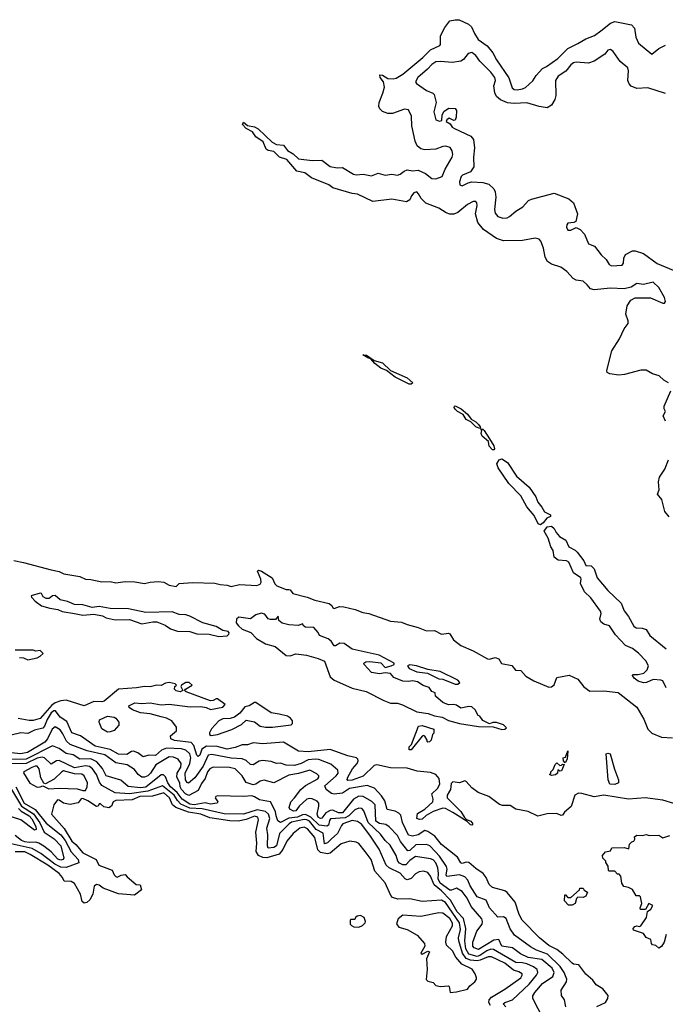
# Model space of a CAD drawing. Extents: x 2029662 to 2246637, y 225654 to 401419.
# Tile 125 of 256: x 2080457 to 2085153, y 348132 to 355296. Entities that reach past the tile are written whole.
import ezdxf

# ---------------------------------------------------------------- set-up
doc = ezdxf.new("R2010")
doc.units = 0

msp = doc.modelspace()

# ---------------------------------------------------------------- linework, layer by layer
at = {"layer": '0CON20XD'}
for points in [[(2084585, 353367.3), (2084555, 353394.5), (2084505, 353401.4), (2084483.3, 353413.3), (2084436.4, 353465), (2084393.8, 353495), (2084325, 353517.4), (2084296.3, 353536.3), (2084278.4, 353568.4), (2084268, 353635), (2084247.2, 353685), (2084235, 353699.6), (2084205.8, 353705.8), (2084115, 353690.4), (2083975, 353687.3), (2083925, 353705.2), (2083829.5, 353769.5), (2083790.4, 353820.4), (2083771.8, 353885), (2083783.8, 353945), (2083782.5, 353965), (2083775, 353974.4), (2083755, 353973.3), (2083715, 353951.9), (2083645, 353893.3), (2083615, 353882.2), (2083585, 353881.2), (2083560.1, 353890.1), (2083505.4, 353925.4), (2083412, 353962), (2083376.1, 353996.1), (2083358.6, 354028.6), (2083345, 354044.6), (2083325, 354036.9), (2083306.8, 354015), (2083294.2, 353985), (2083269.8, 353970.2), (2083165, 353990), (2083025, 353973), (2082915, 354027.8), (2082875, 354031.7), (2082735, 354073.8), (2082705, 354094.5), (2082578.6, 354145), (2082531.3, 354181.3), (2082472, 354195), (2082398.9, 354278.9), (2082346.2, 354295), (2082306.3, 354336.3), (2082265, 354344.6), (2082250, 354355), (2082228.5, 354408.5), (2082175, 354443.1), (2082149.7, 354479.7), (2082103.8, 354505), (2082077.5, 354535), (2082085, 354550), (2082115, 354527.5), (2082165, 354517.5), (2082192, 354502), (2082294.2, 354404.2), (2082325, 354388.8), (2082375, 354383.8), (2082405.6, 354345.6), (2082445, 354320.8), (2082485, 354283.1), (2082585, 354271.9), (2082655, 354273.6), (2082715, 354227.3), (2082765, 354219.7), (2082805, 354221.4), (2082885, 354172.7), (2082905, 354167.8), (2082955, 354172.4), (2083015, 354159.3), (2083065, 354180.5), (2083115, 354164.7), (2083165, 354173.5), (2083205, 354165.4), (2083225, 354171.3), (2083254.8, 354195.2), (2083275, 354202.9), (2083315, 354195.8), (2083355, 354200.5), (2083408.4, 354178.4), (2083455, 354140.8), (2083485, 354138.8), (2083529.4, 354155), (2083551.5, 354208.5), (2083603.1, 354295), (2083607.4, 354315), (2083602.6, 354342.6), (2083587.4, 354367.4), (2083555.6, 354375.6), (2083535, 354373.7), (2083485, 354354.6), (2083405, 354348.3), (2083375, 354357.1), (2083349.3, 354379.3), (2083332.8, 354412.8), (2083309.4, 354525), (2083307.8, 354595), (2083285, 354640), (2083255, 354646.2), (2083168.1, 354615), (2083135, 354614), (2083095, 354629.2), (2083077, 354647), (2083069.2, 354665), (2083072.2, 354695), (2083099, 354761), (2083109.6, 354805), (2083103.6, 354843.6), (2083078.1, 354875), (2083075.5, 354894.5), (2083095, 354893.5), (2083135, 354869.6), (2083174, 354866), (2083195, 354871.6), (2083245, 354901), (2083389.5, 355020.5), (2083445, 355075.9), (2083512.3, 355107.7), (2083516.9, 355115), (2083518.1, 355178.1), (2083549.5, 355240.5), (2083585, 355287.8), (2083625, 355296.4), (2083653.3, 355295), (2083721.6, 355265), (2083743.6, 355243.6), (2083765.3, 355195), (2083793.1, 355153.1), (2083856.7, 355105), (2083899.2, 355055), (2083925.3, 355005), (2084015, 354873.8), (2084040, 354800), (2084055, 354788.7), (2084076, 354786), (2084115, 354792.3), (2084136.6, 354803.4), (2084188.9, 354851.1), (2084215, 354891.4), (2084259.6, 354940.4), (2084289.4, 354955), (2084370.3, 355015), (2084443.4, 355086.6), (2084517.9, 355122.1), (2084575, 355157.7), (2084638.7, 355181.3), (2084685, 355215.3), (2084755, 355271.1), (2084785, 355282.1), (2084908.5, 355258.5), (2084930, 355235), (2084940, 355170), (2084958.5, 355125), (2085055, 355045.4), (2085105, 355086.4), (2085155, 355110.8)], [(2085155, 354758.6), (2085025, 354801.5), (2084946.7, 354795), (2084905, 354812.5), (2084890.8, 354829.2), (2084880.9, 354855), (2084886.1, 354925), (2084881.1, 354945), (2084825, 354991.1), (2084775, 355064.5), (2084755, 355079.6), (2084735.7, 355075), (2084712.2, 355045), (2084635, 354995.2), (2084595, 354980.5), (2084505, 354986.6), (2084485, 354982.8), (2084465, 354968.2), (2084429.2, 354920.8), (2084375, 354884.6), (2084355.4, 354855), (2084355.8, 354745), (2084350.5, 354715), (2084326.5, 354673.5), (2084294, 354656), (2084234.6, 354664.6), (2084145, 354692.1), (2084055, 354685.6), (2084005, 354691.6), (2083953.3, 354713.3), (2083925, 354738.6), (2083913.4, 354765), (2083907, 354815), (2083917.3, 354855), (2083913.8, 354875), (2083884.7, 354915), (2083803.9, 354993.9), (2083775.6, 355035.6), (2083745, 355056.6), (2083720.1, 355049.9), (2083685, 355005.8), (2083665, 354994.3), (2083605, 354985.7), (2083517.7, 354992.3), (2083485, 354989.2), (2083455, 354971.1), (2083423.4, 354936.6), (2083352.2, 354875), (2083336.9, 354845), (2083342.4, 354832.4), (2083415, 354781.8), (2083462.4, 354762.4), (2083472.4, 354752.4), (2083485.4, 354695), (2083469.1, 354625), (2083485, 354568.6), (2083511.7, 354558.3), (2083527, 354563), (2083531.2, 354605), (2083545, 354631.2), (2083578, 354652), (2083625, 354651.2), (2083635.4, 354635), (2083632.6, 354587.4), (2083625, 354566.2), (2083615, 354563.3), (2083580.7, 354579.3), (2083563.3, 354566.7), (2083560, 354555), (2083588, 354538), (2083603.8, 354515), (2083618.8, 354505), (2083739.1, 354449.1), (2083756.8, 354425), (2083765.7, 354365), (2083758.3, 354295), (2083759.6, 354225), (2083735, 354188.7), (2083678.6, 354165), (2083667.9, 354155), (2083656.2, 354116.2), (2083658.1, 354095), (2083675, 354086.7), (2083720.2, 354109.8), (2083745, 354115.5), (2083825, 354112.6), (2083869.8, 354099.8), (2083905, 354066.2), (2083914.7, 354045), (2083919.7, 354005), (2083911.9, 353915), (2083915, 353887.5), (2083935, 353864.4), (2083971.7, 353851.7), (2084003.3, 353855), (2084020.8, 353865), (2084065.8, 353904.2), (2084115.7, 353935), (2084159.1, 353980.9), (2084178.7, 353991.3), (2084345, 354033.8), (2084452.6, 353992.6), (2084484.4, 353964.4), (2084513.8, 353885), (2084501.2, 353828.8), (2084488.3, 353821.7), (2084445, 353815.5), (2084435.7, 353805), (2084435, 353787.5), (2084445, 353764), (2084465, 353764.2), (2084505, 353783.3), (2084535, 353770.8), (2084565.3, 353735.3), (2084593.9, 353665), (2084639.2, 353649.2), (2084687.3, 353585), (2084722.5, 353552.5), (2084745, 353515.8), (2084762, 353505), (2084838.6, 353511.4), (2084850, 353525), (2084851.2, 353561.2), (2084862.9, 353587.1), (2084915.8, 353614.2), (2084935, 353614.3), (2084995, 353595.5), (2085095, 353522.1), (2085209.8, 353475)], [(2085176, 352655), (2085143, 352673), (2085107.5, 352705), (2085060.5, 352720.5), (2085015, 352746.8), (2084975, 352745.4), (2084856, 352716), (2084815, 352710.6), (2084748.8, 352718.8), (2084730.5, 352730.5), (2084727.1, 352745), (2084763.4, 352886.6), (2084819, 352975), (2084855, 353048.1), (2084882.8, 353085), (2084883.7, 353105), (2084866.5, 353155), (2084875.8, 353215), (2084903.3, 353256.7), (2084935, 353271.8), (2085045, 353272.5), (2085135, 353233.1), (2085146.7, 353235), (2085154, 353245), (2085147.1, 353275), (2085105, 353346.7), (2085065, 353385.5), (2084995, 353370), (2084945, 353376.4), (2084905, 353351.2), (2084855, 353339.2), (2084755, 353343.8), (2084635, 353329.7), (2084608.5, 353338.5), (2084585, 353367.3)], [(2083305, 352643.8), (2083290, 352645), (2083187.5, 352695), (2083124, 352744), (2083085, 352760), (2083040, 352795), (2083010, 352830), (2082990, 352835), (2082952.5, 352857.5), (2082980, 352855), (2083035, 352817.5), (2083095, 352798.8), (2083153.3, 352743.3), (2083275, 352691.2), (2083316.7, 352655), (2083305, 352643.8)], [(2085155, 352376), (2085138.5, 352415), (2085155.6, 352445), (2085146, 352466), (2085145.9, 352485), (2085194.3, 352595.7)], [(2083805, 352322.5), (2083775, 352333.8), (2083739.3, 352369.3), (2083705, 352386.7), (2083683.3, 352423.3), (2083642.5, 352445), (2083625, 352462.5), (2083617.5, 352475), (2083620, 352485), (2083625, 352487.5), (2083667.5, 352465), (2083715, 352426.7), (2083740.7, 352390.7), (2083775, 352370), (2083795, 352350), (2083806.7, 352335), (2083810, 352325), (2083805, 352322.5)], [(2083905, 352167.5), (2083895, 352167.5), (2083873, 352193), (2083867, 352227), (2083820, 352265), (2083813.9, 352286.1), (2083817.5, 352307.5), (2083811.7, 352318.3), (2083825, 352317.5), (2083835, 352307.5), (2083875, 352247.5), (2083906, 352195), (2083910, 352175), (2083905, 352167.5)], [(2084245, 351621.8), (2084228.4, 351628.4), (2084198.5, 351688.5), (2084145, 351752.2), (2084103.2, 351833.2), (2084015, 351922.5), (2083936.9, 352035), (2083927.8, 352065), (2083945, 352094), (2083965, 352100.8), (2084004.2, 352075), (2084070.8, 351975), (2084161.9, 351895), (2084210.5, 351825), (2084225.5, 351785), (2084255, 351750), (2084274.8, 351714.8), (2084319.2, 351695), (2084318, 351682), (2084291.3, 351668.7), (2084265.2, 351634.8), (2084245, 351621.8)], [(2085180.3, 351680.3), (2085148.9, 351718.9), (2085127.1, 351805), (2085097.1, 351845), (2085107.5, 351875), (2085103.8, 351935), (2085111.8, 351968.2), (2085150.8, 352025), (2085176.9, 352093.1)], [(2085158.6, 350435), (2085135, 350485.4), (2085121.6, 350491.6), (2085065, 350495.2), (2085017, 350473), (2084995, 350470.3), (2084955, 350483.2), (2084925.9, 350505), (2084914.5, 350525), (2084917.7, 350532.3), (2084955, 350532.5), (2084997.9, 350542.1), (2085021.9, 350565), (2085030.8, 350595), (2085011.4, 350631.4), (2084958.3, 350688.3), (2084915, 350721.5), (2084864.1, 350744.1), (2084790.2, 350820.2), (2084747.6, 350885), (2084705, 350898.1), (2084683.8, 350915), (2084676.3, 350935), (2084686.2, 350975), (2084682.2, 350992.2), (2084610.6, 351090.6), (2084564.4, 351134.4), (2084536.7, 351195), (2084542.1, 351225), (2084538.2, 351235), (2084485, 351272.2), (2084450.5, 351350.5), (2084435, 351358.6), (2084375, 351363), (2084345, 351385.6), (2084337.6, 351435), (2084321.5, 351461.5), (2084300.7, 351525), (2084272.7, 351575), (2084294.2, 351605.8), (2084325, 351610.4), (2084344.6, 351595), (2084358.2, 351565), (2084382.9, 351535), (2084429.7, 351509.7), (2084451, 351461), (2084497.3, 351437.3), (2084512.7, 351422.7), (2084560, 351360), (2084575, 351325.8), (2084615, 351323.5), (2084635, 351300), (2084658.5, 351235), (2084735, 351142.7), (2084831.7, 351051.7), (2084853.2, 350995), (2084886.7, 350955), (2084925, 350883.1), (2084941.8, 350871.8), (2084985, 350869.3), (2085015, 350858.6), (2085041.1, 350815), (2085158.5, 350718.5)], [(2080415, 351360.4), (2080485, 351347.3), (2080685, 351293.3), (2080745, 351282.2), (2080777.5, 351265), (2080895, 351244.3), (2080935, 351225.6), (2080975, 351224.4), (2081055, 351207.5), (2081115, 351208.6), (2081155, 351198.8), (2081225, 351209.2), (2081295, 351207.5), (2081365, 351193.3), (2081405, 351203.8), (2081465, 351208.8), (2081505, 351203.8), (2081545, 351182), (2081595, 351171.2), (2081616.7, 351193.3), (2081715, 351202), (2081875.8, 351195.8), (2081915, 351186), (2081965, 351183.3), (2081995, 351172.5), (2082055, 351185.8), (2082180.9, 351179.1), (2082205, 351190), (2082212.5, 351205), (2082210.9, 351225), (2082187, 351283), (2082195, 351291.2), (2082215.8, 351285), (2082294.5, 351235), (2082312.9, 351192.9), (2082327.4, 351177.4), (2082395, 351150.8), (2082415, 351151.2), (2082425, 351147.5), (2082442.5, 351122.5), (2082547.5, 351095), (2082603, 351073), (2082707.6, 351047.6), (2082727.5, 351035), (2082735, 351017.5), (2082745, 351011.2), (2082784.3, 351025.7), (2082815, 351025.6), (2082896.7, 351005), (2082953, 350983), (2082997.5, 350975), (2083155, 350919.3), (2083235, 350913.6), (2083275.8, 350895.8), (2083355.2, 350875.2), (2083415, 350848.8), (2083475, 350852.7), (2083526.2, 350826.2), (2083575, 350833.5), (2083587, 350827), (2083613.2, 350783.2), (2083665, 350743.8), (2083755.8, 350705), (2083860, 350645), (2083875, 350643.6), (2083915.9, 350655.9), (2083941.9, 350645), (2083962.1, 350612.1), (2084038, 350598), (2084063.1, 350563.1), (2084101.8, 350561.8), (2084138.9, 350518.9), (2084196, 350485), (2084305, 350439.6), (2084325, 350441.8), (2084343.7, 350456.3), (2084365, 350509.6), (2084455, 350527.7), (2084517.2, 350497.2), (2084561.3, 350441.3), (2084605, 350409.7), (2084705, 350413.5), (2084811.2, 350401.2), (2084945, 350295.5), (2084998.1, 350208.1), (2085026.1, 350135), (2085054.5, 350104.5), (2085126.5, 350076.5), (2085205, 350070.5)], [(2081905, 350808.4), (2081965, 350812.6), (2081978.8, 350825), (2081980.5, 350835), (2081974, 350845), (2081933.4, 350853.4), (2081885, 350880.4), (2081789.2, 350909.2), (2081695, 350955.8), (2081665, 350965.6), (2081617.5, 350967.5), (2081565, 350986.9), (2081375, 350984), (2081249.1, 351009.1), (2081115, 351011.2), (2081035, 351026.2), (2080985, 351018.8), (2080915, 351038.8), (2080855, 351042), (2080805, 351063.8), (2080750, 351075), (2080715, 351105.8), (2080695.8, 351104.2), (2080670, 351085), (2080650, 351085), (2080628.3, 351098.3), (2080615, 351122.5), (2080605, 351123.3), (2080540, 351105), (2080542.5, 351095), (2080570, 351065), (2080615, 351032), (2080675, 351014.2), (2080735, 351006), (2080765, 350990), (2080855.8, 350975.8), (2080915, 350962.7), (2080995, 350970.8), (2081059.1, 350959.1), (2081085, 350944.2), (2081150.5, 350930.5), (2081255, 350931.4), (2081345, 350900), (2081424.2, 350915.8), (2081455, 350914.2), (2081515, 350892.2), (2081554.8, 350864.8), (2081605, 350848.6), (2081695, 350844.4), (2081745, 350827), (2081835, 350826.1), (2081905, 350808.4)], [(2083965, 350131.5), (2083985, 350133.3), (2083997.5, 350145), (2083977, 350167), (2083925, 350182.5), (2083898.3, 350181.7), (2083875, 350172.5), (2083825, 350197.5), (2083805, 350230), (2083792.5, 350235), (2083770, 350275), (2083745, 350296.2), (2083725, 350298.8), (2083667, 350287), (2083635, 350308.8), (2083615, 350313.8), (2083575, 350311.2), (2083535, 350327.5), (2083482.5, 350375), (2083478.3, 350398.3), (2083455, 350407.5), (2083435, 350436.7), (2083392.3, 350452.3), (2083349.5, 350479.5), (2083315, 350486.7), (2083285, 350480), (2083245, 350484), (2083179.5, 350509.5), (2083155, 350540), (2083115, 350543.3), (2083075, 350538), (2083015, 350547.5), (2082962.5, 350605), (2082960, 350615), (2082975, 350623.3), (2083004.1, 350625.9), (2083085, 350616.2), (2083115, 350582.5), (2083160, 350595), (2083180, 350605), (2083180, 350615), (2083072.3, 350672.3), (2082875, 350716.2), (2082817.5, 350757.5), (2082785, 350761.2), (2082755, 350741.2), (2082745, 350741.2), (2082723.3, 350775), (2082701.7, 350791.7), (2082637.5, 350815), (2082628.3, 350838.3), (2082597.5, 350875), (2082535, 350877.5), (2082523.6, 350883.6), (2082515, 350900), (2082485, 350887.5), (2082415, 350894), (2082365, 350906.7), (2082342.5, 350925), (2082336.4, 350956.4), (2082317.7, 350932.3), (2082281.9, 350931.9), (2082265, 350936.7), (2082240.5, 350970.5), (2082212.7, 350977.3), (2082173.6, 350966.4), (2082135, 350938.1), (2082051.2, 350948.8), (2082034, 350935), (2082032.3, 350907.7), (2082047.5, 350885), (2082075, 350861.1), (2082138, 350838), (2082178.8, 350795), (2082245, 350755.3), (2082314.9, 350734.9), (2082395, 350669.2), (2082425, 350668.1), (2082465, 350681.8), (2082542.7, 350672.7), (2082628.8, 350648.8), (2082675, 350628.6), (2082715, 350516.1), (2082745, 350491.8), (2082782.7, 350475), (2082875, 350432.9), (2082977.8, 350407.8), (2083105, 350342.1), (2083155.3, 350324.7), (2083205, 350323.1), (2083242.4, 350312.4), (2083345, 350260), (2083428.9, 350248.9), (2083475, 350230.3), (2083530.8, 350220.8), (2083575, 350196.7), (2083655, 350176.2), (2083795, 350154), (2083900.8, 350150.8), (2083965, 350131.5)], [(2080456.1, 350656.1), (2080483.9, 350653.9), (2080515, 350638.6), (2080585, 350653.5), (2080606.7, 350665), (2080627.5, 350685), (2080606.7, 350706.7), (2080575, 350702.5), (2080555, 350708), (2080425, 350710)], [(2083625, 350461.9), (2083645, 350462.9), (2083658, 350475), (2083645, 350490.6), (2083515.8, 350554.2), (2083425, 350569.2), (2083344.4, 350595.6), (2083295, 350602), (2083276.7, 350595), (2083290, 350575), (2083345, 350552), (2083422.3, 350542.3), (2083505, 350501.4), (2083535, 350497.1), (2083625, 350461.9)], [(2085215, 349594.5), (2085135, 349618.8), (2085006.4, 349633.6), (2084885, 349626.2), (2084705.2, 349654.8), (2084635, 349642.8), (2084545, 349667.3), (2084522.3, 349667.7), (2084495.2, 349654.8), (2084468.3, 349571.7), (2084420.4, 349529.6), (2084405, 349508), (2084395, 349505.8), (2084365, 349520.3), (2084295, 349519.3), (2084225, 349502.2), (2084155, 349534.5), (2084065, 349551.1), (2084025, 349579.3), (2083970.1, 349580.1), (2083946.9, 349586.9), (2083868.8, 349645), (2083792.9, 349672.9), (2083745, 349707.1), (2083705, 349754.4), (2083695, 349758.8), (2083655.3, 349744.7), (2083608.5, 349751.5), (2083595, 349739.5), (2083591, 349695), (2083566.2, 349655), (2083565.3, 349635), (2083665.7, 349535.7), (2083692.1, 349492.1), (2083707.5, 349477.5), (2083738, 349465), (2083753.8, 349445), (2083745, 349436.2), (2083735, 349439.2), (2083713, 349463), (2083608.3, 349528.3), (2083555, 349556.9), (2083535, 349559.3), (2083465, 349535.9), (2083414.1, 349505.9), (2083385, 349480), (2083365, 349476), (2083344.6, 349485), (2083350, 349520), (2083405, 349551.7), (2083461.9, 349605), (2083465.5, 349625.5), (2083453.8, 349665), (2083495, 349701.6), (2083512, 349735), (2083508.1, 349775), (2083484.6, 349805), (2083445, 349818.5), (2083349, 349829), (2083275, 349851.6), (2083155, 349852.7), (2083054, 349876), (2083035, 349869.6), (2082955, 349792.3), (2082875, 349764.5), (2082845, 349761.8), (2082839.1, 349769.1), (2082843.1, 349785), (2082877, 349845), (2082911.6, 349885), (2082918, 349905), (2082916.7, 349916.7), (2082906.5, 349926.5), (2082845, 349941.1), (2082715, 349985.3), (2082555, 349968.8), (2082485, 349974), (2082375, 350039.2), (2082225, 350028), (2082155, 350034.2), (2082115, 350020.6), (2082075, 350021.5), (2082025, 350001.7), (2081965, 349988.6), (2081892.9, 350007.1), (2081815, 350011.2), (2081782.3, 349987.7), (2081766.2, 349945), (2081755, 349934.5), (2081745, 349944), (2081723.2, 350015), (2081705, 350038.2), (2081582.4, 350052.4), (2081556, 350065), (2081553.3, 350085), (2081597, 350123), (2081598.4, 350148.4), (2081562.9, 350195), (2081525.6, 350215.6), (2081485.3, 350224.7), (2081406.4, 350246.4), (2081334.4, 350254.4), (2081276.2, 350275), (2081252.3, 350292.3), (2081250, 350305), (2081294.5, 350325.5), (2081345, 350321.9), (2081406.6, 350326.6), (2081485, 350311.4), (2081544.2, 350315.8), (2081695.8, 350295.8), (2081775, 350300), (2081812.4, 350292.4), (2081845, 350277.1), (2081935, 350294.5), (2081951.2, 350315), (2081895, 350354), (2081885, 350356), (2081865, 350342.5), (2081845, 350340.6), (2081666.7, 350405), (2081656.7, 350415), (2081663.3, 350425), (2081712.5, 350455), (2081690, 350475), (2081665, 350474.5), (2081633.8, 350455), (2081630, 350445), (2081643.3, 350415), (2081625, 350406), (2081595, 350412.5), (2081583.3, 350425), (2081586.4, 350443.6), (2081596.7, 350455), (2081586.7, 350465), (2081545, 350474.5), (2081518.1, 350468.1), (2081485, 350452.5), (2081455, 350455.3), (2081405, 350443.5), (2081365, 350444.5), (2081305.9, 350434.1), (2081175, 350425.7), (2081071.2, 350338.8), (2081055, 350334), (2080995, 350335.2), (2080925, 350303.1), (2080795.8, 350345), (2080755, 350341), (2080715, 350325.6), (2080691.1, 350308.9), (2080605, 350211), (2080553.7, 350196.3), (2080525, 350196.5), (2080445, 350212.4)], [(2081849.5, 350089.5), (2081895, 350094.7), (2081998.8, 350131.2), (2082070.7, 350169.3), (2082105, 350200), (2082165, 350188), (2082206.8, 350156.8), (2082245, 350148.8), (2082295, 350148.6), (2082432.5, 350165), (2082440.6, 350175), (2082440.5, 350195), (2082427.3, 350215), (2082405, 350228.4), (2082345, 350244.7), (2082285, 350252.7), (2082175, 350329.2), (2082165, 350329.2), (2082126.6, 350303.4), (2082095, 350297.1), (2082058.5, 350251.5), (2082019, 350221), (2081987.8, 350212.2), (2081935, 350210.2), (2081905, 350194.7), (2081852, 350138), (2081836.7, 350106.7), (2081838, 350095), (2081849.5, 350089.5)], [(2080716.9, 350266.9), (2080705, 350268.2), (2080685, 350252.8), (2080655.9, 350205), (2080637.1, 350155), (2080625, 350141.2), (2080563.4, 350126.6), (2080515, 350103.3), (2080465, 350107.1), (2080395, 350091.4)], [(2084655, 348116.8), (2084719.4, 348145), (2084735, 348173.8), (2084736.5, 348196.5), (2084699.2, 348245), (2084650, 348275), (2084625, 348307.5), (2084575, 348352.2), (2084525, 348419.4), (2084485.5, 348424.5), (2084475, 348431.1), (2084408, 348498), (2084365, 348530.9), (2084305, 348560.8), (2084238.5, 348615), (2084111.5, 348745), (2084089.4, 348785), (2084061.4, 348875), (2084004, 348945), (2083985, 348957.5), (2083895, 348982.9), (2083873.1, 349005), (2083850.3, 349055), (2083828.8, 349085), (2083775, 349120.9), (2083725, 349164), (2083705, 349166.2), (2083675, 349158.2), (2083665, 349162.9), (2083642.6, 349202.6), (2083525.9, 349295), (2083476.9, 349356.9), (2083425, 349389.7), (2083405, 349397.2), (2083355, 349365.2), (2083315, 349356.3), (2083285, 349364.3), (2083241.6, 349455), (2083228.9, 349508.9), (2083214.1, 349524.1), (2083187.4, 349537.4), (2083130.9, 349550.9), (2083113.6, 349613.6), (2083089.5, 349649.5), (2083037.7, 349705), (2082985, 349724), (2082855, 349702.9), (2082805, 349667.7), (2082745, 349662), (2082725, 349666.5), (2082686.1, 349695), (2082677.5, 349722.5), (2082759.3, 349795), (2082772.5, 349815), (2082770.4, 349835), (2082719.2, 349879.2), (2082633, 349913), (2082605, 349916.8), (2082555, 349911.3), (2082505, 349883.6), (2082455, 349869), (2082395, 349871.4), (2082355, 349887.2), (2082325, 349885.3), (2082285, 349898.8), (2082223.4, 349906.6), (2082198.2, 349901.8), (2082155, 349874.2), (2082135, 349878.2), (2082105, 349905.9), (2082075, 349919.1), (2081995, 349922.3), (2081855, 349950.7), (2081828.4, 349945), (2081792, 349865), (2081730.2, 349779.8), (2081685, 349742.1), (2081675, 349745.4), (2081661.8, 349765), (2081660.9, 349815), (2081694.7, 349885), (2081701.6, 349925), (2081694.2, 349955), (2081665, 349982.3), (2081635, 349990.6), (2081525, 349995.1), (2081489, 349981), (2081445, 349943), (2081395, 349944.3), (2081355, 349934), (2081315, 349963.2), (2081285, 349973.6), (2081269.1, 349970.9), (2081235, 349948.9), (2081175, 349953.5), (2081115, 349985.9), (2081005, 350010.8), (2080898.1, 350085), (2080836.6, 350106.6), (2080799.2, 350189.2), (2080750.6, 350220.6), (2080716.9, 350266.9)], [(2081095, 350112.5), (2081055, 350136.2), (2081034.2, 350185), (2081036.7, 350203.3), (2081095, 350230), (2081145, 350222.5), (2081155, 350213.3), (2081177.5, 350185), (2081177.7, 350162.3), (2081143.3, 350125), (2081115, 350114.2), (2081095, 350112.5)], [(2084430.6, 348115), (2084420, 348165), (2084397.6, 348197.6), (2084395.5, 348235), (2084434, 348296), (2084436.5, 348315), (2084418.3, 348365), (2084388.6, 348408.6), (2084296.7, 348496.7), (2084216.9, 348526.9), (2084171.7, 348551.7), (2084056, 348635), (2084025, 348681.8), (2083996.4, 348756.4), (2083975, 348769.2), (2083935, 348766.7), (2083875, 348835.6), (2083850.7, 348890.7), (2083785, 348915.4), (2083734.7, 348995), (2083717.3, 349035), (2083695, 349060.8), (2083655, 349075.4), (2083565, 349061.5), (2083559, 349075), (2083567.3, 349115), (2083562.6, 349135), (2083510.5, 349210.5), (2083481.5, 349241.5), (2083440.4, 349285), (2083415, 349295.2), (2083337.8, 349292.2), (2083295, 349252.3), (2083280.2, 349250.2), (2083226.8, 349316.8), (2083205, 349361.2), (2083144.1, 349424.1), (2083121, 349441), (2083075, 349447.5), (2083047.4, 349465), (2083041.5, 349585), (2083018.4, 349608.4), (2082955, 349643.8), (2082922.7, 349647.3), (2082885, 349625.2), (2082805, 349524.5), (2082775, 349524.9), (2082735, 349544.8), (2082715, 349541.6), (2082684.4, 349525.6), (2082655, 349487.5), (2082645, 349483.8), (2082628.4, 349495), (2082620, 349515), (2082633.2, 349575), (2082632, 349595), (2082620, 349610), (2082585, 349627.6), (2082565, 349630.8), (2082545, 349624.2), (2082490, 349575), (2082465, 349539.1), (2082448.8, 349538.8), (2082421.8, 349551.8), (2082417.5, 349565), (2082428.2, 349605), (2082456, 349634), (2082502.6, 349695), (2082534.8, 349725), (2082625, 349773.9), (2082633.8, 349785), (2082632.9, 349795), (2082619.3, 349809.3), (2082567.1, 349837.1), (2082485, 349811.1), (2082415, 349800), (2082305, 349742.7), (2082235, 349763.3), (2082205, 349755.5), (2082175, 349733.2), (2082155, 349728.4), (2082105, 349746.1), (2082075.9, 349795.9), (2082025.2, 349845.2), (2081983.4, 349856.6), (2081865, 349858.1), (2081840, 349845), (2081822.3, 349825), (2081807, 349775), (2081780, 349740), (2081755, 349689.2), (2081688.1, 349651.9), (2081661.8, 349665), (2081635, 349694.7), (2081625.2, 349715), (2081622.5, 349745), (2081600.8, 349785), (2081602.1, 349815), (2081628.4, 349858.4), (2081630.9, 349885), (2081608.4, 349915), (2081575, 349931.5), (2081545, 349932.9), (2081447, 349875), (2081408.9, 349815), (2081389.6, 349795), (2081365.2, 349784.8), (2081345, 349786.1), (2081318.6, 349805), (2081291.3, 349841.3), (2081239.1, 349875), (2081155, 349888.4), (2081075, 349947.3), (2080947.6, 349977.6), (2080825, 350023.5), (2080796.5, 350046.5), (2080771.6, 350101.6), (2080750.3, 350130.3), (2080715, 350151.3), (2080692.7, 350135), (2080658.9, 350065), (2080639.5, 350040.5), (2080514.7, 349965), (2080463.8, 349953.8), (2080376.4, 349963.6)], [(2083305, 349983.3), (2083290, 349985), (2083290, 350005), (2083307, 350023), (2083357.5, 350155), (2083385, 350160.8), (2083470, 350135), (2083470, 350105), (2083460, 350095), (2083450, 350055), (2083438.3, 350041.7), (2083425, 350040), (2083420, 350045), (2083420, 350055), (2083403, 350083), (2083395, 350087.5), (2083385, 350083.3), (2083305, 349983.3)], [(2082322.2, 349505), (2082317.3, 349535), (2082281.5, 349605), (2082200.5, 349620.5), (2082165, 349643.2), (2082145, 349648.9), (2082085, 349644.8), (2081895, 349648.9), (2081883.8, 349645), (2081878.8, 349635), (2081897.5, 349605), (2081893.3, 349595), (2081845, 349589.7), (2081805, 349598.2), (2081725, 349583.4), (2081695, 349588), (2081638.8, 349625), (2081602.4, 349672.4), (2081554.4, 349715), (2081533.2, 349745), (2081517.8, 349787.8), (2081502, 349802), (2081485, 349801), (2081375, 349712.8), (2081335, 349707.6), (2081245, 349718.2), (2081192.9, 349762.9), (2081085, 349794.5), (2081059, 349849), (2081016.9, 349896.9), (2080975, 349919.5), (2080895, 349916.7), (2080845, 349948.3), (2080795, 349956.2), (2080745, 349993.3), (2080695, 350013.6), (2080505, 349915.6), (2080395, 349913.7)], [(2084425, 349890), (2084413, 349903), (2084410, 349925), (2084428.3, 349931.7), (2084445, 349977.5), (2084440, 349915), (2084425, 349890)], [(2084785, 349732), (2084750, 349735), (2084737.5, 349765), (2084722.5, 349955), (2084735, 349960), (2084752.5, 349955), (2084783, 349843), (2084812.5, 349765), (2084812.5, 349745), (2084785, 349732)], [(2083993.8, 348115), (2083973.9, 348135), (2083985, 348146.4), (2084040.9, 348165), (2084161.7, 348278.3), (2084217.4, 348345), (2084225.3, 348365), (2084220, 348385), (2084193.4, 348405), (2084145, 348426.1), (2084115, 348433.8), (2084065, 348435.9), (2083902.3, 348532.3), (2083885, 348533.1), (2083855, 348522.1), (2083805, 348486.8), (2083785, 348480.2), (2083725, 348496.2), (2083702.8, 348537.2), (2083695.6, 348594.4), (2083701.2, 348685), (2083686.3, 348756.3), (2083638.3, 348805), (2083590.2, 348890.2), (2083525, 348958.6), (2083471.7, 349001.7), (2083445, 349065.5), (2083425, 349092.3), (2083395, 349102), (2083363.1, 349096.9), (2083335, 349080.7), (2083305, 349047), (2083275, 349037), (2083260.8, 349045), (2083225, 349087.5), (2083145.1, 349125.1), (2083123.6, 349145), (2083071.1, 349261.1), (2083004.3, 349364.3), (2082943.9, 349443.9), (2082915, 349463.4), (2082875, 349469.3), (2082808.4, 349445), (2082796.7, 349433.3), (2082767.7, 349375), (2082723.3, 349335), (2082695, 349307.3), (2082675, 349298.9), (2082665, 349376.8), (2082614.2, 349404.2), (2082563.9, 349465), (2082545, 349474.7), (2082525, 349476), (2082435, 349456.7), (2082416.5, 349445), (2082347, 349375), (2082323.9, 349285), (2082305, 349272.9), (2082265, 349268.9), (2082258.8, 349285), (2082262.2, 349365), (2082255.5, 349415), (2082277.4, 349485), (2082267.7, 349515), (2082245, 349536), (2082185, 349546.3), (2082085, 349515.1), (2081945, 349517.5), (2081784.3, 349554.3), (2081695, 349559.2), (2081629.4, 349589.4), (2081605.9, 349615), (2081581.5, 349655), (2081495, 349723), (2081387.9, 349682.1), (2081255, 349664.4), (2081151.6, 349671.6), (2081054.4, 349724.4), (2081038.1, 349748.1), (2081015.1, 349805.1), (2080986.1, 349845), (2080965, 349861.8), (2080935, 349866.8), (2080855, 349852.5), (2080743.4, 349906.6), (2080725, 349902.9), (2080685, 349879.3), (2080636.7, 349925), (2080620.8, 349930.8), (2080585, 349922.8), (2080505, 349883.5), (2080395, 349882.8)], [(2084325, 349797.5), (2084310, 349805), (2084320, 349815), (2084320, 349825), (2084338.3, 349841.7), (2084351.7, 349878.3), (2084365, 349890), (2084385, 349870), (2084398.3, 349871.7), (2084405, 349880), (2084418.3, 349878.3), (2084398.3, 349831.7), (2084385, 349830), (2084371.7, 349838.3), (2084370, 349815), (2084355, 349803.3), (2084325, 349797.5)], [(2080935, 349687.5), (2080948.6, 349715), (2080950, 349745), (2080926.7, 349795), (2080907.6, 349807.6), (2080855, 349808.9), (2080775, 349830.7), (2080762.2, 349825), (2080708.3, 349771.7), (2080645, 349736.2), (2080631.7, 349741.7), (2080610.9, 349780.9), (2080598.2, 349845), (2080585, 349864.3), (2080570, 349865), (2080544.4, 349855), (2080487.5, 349825), (2080483.6, 349816.4), (2080530.3, 349740.3), (2080585, 349713.3), (2080605, 349713.8), (2080625, 349722.5), (2080669.3, 349699.3), (2080745, 349705.8), (2080875, 349700), (2080915, 349687.5), (2080935, 349687.5)], [(2080427.9, 349715), (2080489.9, 349595), (2080569, 349549), (2080650.1, 349450.1), (2080755.1, 349365.1), (2080787.3, 349325), (2080831.4, 349241.4), (2080882.1, 349185), (2080887.6, 349162.4), (2080795, 349128.1), (2080755, 349130.3), (2080713, 349153), (2080610, 349230), (2080546.5, 349266.5), (2080395, 349300.7)], [(2080398.2, 349695), (2080469.3, 349575), (2080557.8, 349517.8), (2080603.1, 349453.1), (2080635.8, 349385.8), (2080707, 349337), (2080756.2, 349286.2), (2080778.2, 349195), (2080771.1, 349185), (2080755, 349181), (2080735, 349187.5), (2080685, 349242.3), (2080633.2, 349283.2), (2080595, 349304.8), (2080575, 349311.6), (2080525, 349309.3), (2080495, 349314.7), (2080470.7, 349325), (2080425, 349359.6)], [(2083881.8, 348125), (2083868.6, 348145), (2083872.8, 348165), (2083889.2, 348185), (2083985, 348242.2), (2084103.2, 348325), (2084113.1, 348345), (2084111.5, 348355), (2084088.5, 348368.5), (2084050, 348380), (2083985, 348432), (2083888.6, 348478.6), (2083865, 348479), (2083807.5, 348452.5), (2083785, 348449.1), (2083735, 348453.5), (2083705, 348466.5), (2083678.2, 348505), (2083650.7, 348595), (2083648.6, 348615), (2083662.9, 348677.1), (2083655.5, 348725), (2083555, 348872.4), (2083525, 348890), (2083385, 348881.5), (2083295, 348900), (2083207.1, 348897.1), (2083169.8, 348909.8), (2083155.7, 348925), (2083115, 349016), (2083040, 349100), (2083014.1, 349185), (2082970.6, 349245), (2082925, 349303.5), (2082905, 349312.7), (2082858.3, 349318.3), (2082795, 349299.5), (2082715, 349231.7), (2082695, 349228), (2082645, 349237), (2082625.7, 349255.7), (2082604.2, 349345), (2082550.2, 349410.2), (2082525, 349422.4), (2082495, 349413.1), (2082445, 349374.2), (2082401, 349319), (2082372.1, 349257.9), (2082345, 349225.5), (2082255, 349198.1), (2082225, 349199.8), (2082193.6, 349215), (2082177.1, 349245), (2082182.2, 349305), (2082173.6, 349385), (2082194.2, 349475), (2082189.5, 349495), (2082165, 349501.2), (2082105, 349476.6), (2082045, 349465.2), (2081985, 349466.5), (2081905, 349480.1), (2081840.1, 349490.1), (2081775, 349516.1), (2081685, 349529.4), (2081593.8, 349563.8), (2081568.8, 349585), (2081546.7, 349635), (2081505, 349670), (2081422.2, 349647.8), (2081330, 349645), (2081275, 349620.4), (2081156.2, 349615), (2081135.8, 349605), (2081125.4, 349574.6), (2081105, 349561.1), (2081068.6, 349568.6), (2081045, 349590), (2081035, 349590), (2081027, 349573), (2081015, 349572.5), (2080953.6, 349613.6), (2080915, 349630), (2080903.3, 349626.7), (2080881.7, 349598.3), (2080825, 349586.7), (2080775, 349596.7), (2080745, 349616.7), (2080730.7, 349619.3), (2080704, 349585), (2080688.8, 349515), (2080781.4, 349411.4), (2080835, 349320), (2080864.4, 349294.4), (2080916.1, 349235), (2081012, 349185), (2081033.3, 349145), (2081129.6, 349109.6), (2081143.1, 349075), (2081155, 349062.2), (2081165, 349057.1), (2081195, 349072.9), (2081225, 349077.5), (2081238.8, 349058.8), (2081305, 349003.8), (2081332.5, 349002.5), (2081342.5, 348965), (2081293, 348927), (2081175, 348936.7), (2081065, 348978.1), (2081035, 349000.3), (2081015, 349003.3), (2080998.8, 348991.2), (2080989.2, 348935), (2080966.7, 348893.3), (2080945, 348872.1), (2080925, 348867.3), (2080910.7, 348880.7), (2080898.2, 348935), (2080855, 349011.2), (2080830, 349025), (2080779.5, 349029.5), (2080768.1, 349055), (2080744.1, 349085), (2080662.5, 349145), (2080532.9, 349222.9), (2080495, 349242.6), (2080425, 349242.9)], [(2080447.4, 349557.4), (2080468.2, 349538.2), (2080525, 349504.9), (2080545, 349481.2), (2080574.8, 349425), (2080575.5, 349404.5), (2080565, 349399.3), (2080465, 349474.3), (2080350, 349510)], [(2084268.2, 348025), (2084190.5, 348175), (2084190.7, 348195), (2084205, 348217.8), (2084260.6, 348285), (2084334.8, 348335.2), (2084344, 348365), (2084329.3, 348395), (2084255, 348457.8), (2084155, 348474.2), (2084098.8, 348498.8), (2084042.8, 348542.8), (2083965.2, 348555.2), (2083943.4, 348603.4), (2083905, 348599), (2083795, 348531.6), (2083763.4, 348543.4), (2083754.3, 348555), (2083754.1, 348585), (2083782.7, 348665), (2083820, 348715), (2083823.4, 348735), (2083818.7, 348755), (2083741, 348845), (2083712.6, 348905), (2083675, 348954), (2083635, 348978.5), (2083597.8, 348962.2), (2083585, 348963.6), (2083514.6, 349015), (2083500.3, 349045), (2083503.3, 349083.3), (2083499.5, 349125), (2083485, 349162.7), (2083465, 349183), (2083445, 349191.7), (2083335, 349207.2), (2083295, 349179.5), (2083265, 349146.1), (2083245, 349146.5), (2083219.2, 349159.2), (2083208.1, 349175), (2083195.6, 349215.6), (2083151.1, 349291.1), (2083114.9, 349324.9), (2083081.1, 349371.1), (2082992.9, 349455), (2082960.3, 349540.3), (2082945, 349558.2), (2082925, 349559.1), (2082895, 349547.4), (2082851.6, 349505), (2082825, 349489.1), (2082718.6, 349481.4), (2082709.8, 349470.2), (2082703.7, 349436.3), (2082691.4, 349428.6), (2082635, 349436.7), (2082575, 349495.3), (2082535, 349514.1), (2082515, 349511.6), (2082476.6, 349493.4), (2082415, 349486.7), (2082355, 349454.9), (2082335, 349467.8), (2082322.2, 349505)], [(2085158.8, 348641.2), (2085146, 348585), (2085125, 348552.5), (2085105, 348540), (2085085, 348560), (2085060, 348565), (2085052.5, 348575), (2085047.5, 348605), (2085015, 348617.5), (2084995, 348646.7), (2084921.7, 348671.7), (2084920, 348685), (2084931.7, 348698.3), (2084945, 348703.3), (2084965, 348697.5), (2084975, 348702.5), (2085016.2, 348765), (2085023, 348807), (2085048.8, 348825), (2085061.7, 348851.7), (2085033, 348867), (2085008.3, 348821.7), (2084971.7, 348821.7), (2084970, 348835), (2084982.5, 348865), (2084972.5, 348915), (2084965, 348922.5), (2084941.7, 348921.7), (2084915, 348967.5), (2084885, 348983.3), (2084850.7, 348990.7), (2084836.7, 349015), (2084830, 349065), (2084818.3, 349078.3), (2084805, 349080), (2084785, 349100), (2084745, 349100), (2084740, 349105), (2084737, 349137), (2084720, 349165), (2084720, 349175), (2084700, 349195), (2084697.5, 349215), (2084719.3, 349240.7), (2084755, 349250), (2084765, 349270), (2084855, 349272.5), (2084887, 349263), (2084893, 349297), (2084910, 349315), (2084925, 349320), (2084932.5, 349335), (2084928.3, 349351.7), (2084945, 349362.5), (2084985, 349360), (2085015, 349367.5), (2085035, 349360), (2085105, 349362.5), (2085135, 349343.3), (2085185, 349360)], [(2084475, 348853.3), (2084450, 348855), (2084420, 348885), (2084421.7, 348928.3), (2084428.3, 348928.3), (2084445, 348910), (2084465, 348910), (2084530, 348965), (2084531.7, 348978.3), (2084555, 348977.5), (2084563.3, 348963.3), (2084587.5, 348947.5), (2084575, 348920), (2084555, 348910), (2084517.5, 348912.5), (2084507.5, 348902.5), (2084497.5, 348865), (2084475, 348853.3)], [(2082925, 348693.8), (2082950, 348705), (2082970, 348725), (2082972.5, 348735), (2082962.5, 348765), (2082935, 348779.2), (2082912.5, 348775), (2082900, 348765), (2082895, 348750), (2082865, 348750), (2082860, 348745), (2082860, 348715), (2082870, 348705), (2082887, 348697), (2082925, 348693.8)], [(2083587.5, 348217.5), (2083635, 348224.2), (2083715, 348243.3), (2083732, 348268), (2083766.7, 348295), (2083780, 348315), (2083780, 348325), (2083770, 348355), (2083748.6, 348388.6), (2083673.4, 348423.4), (2083629.4, 348475), (2083605, 348522), (2083562.1, 348562.1), (2083555.6, 348585), (2083561.4, 348625), (2083605, 348704.2), (2083606.2, 348723.8), (2083585, 348757.5), (2083535, 348796.5), (2083505, 348798.9), (2083375, 348772.1), (2083245, 348780), (2083208.9, 348755), (2083198.8, 348718.8), (2083214.3, 348694.3), (2083275, 348678), (2083347.5, 348635), (2083402.5, 348575), (2083403.3, 348555), (2083374, 348504), (2083385, 348497.5), (2083425, 348520), (2083437.5, 348515), (2083417, 348463), (2083420, 348385), (2083413, 348313), (2083425, 348300), (2083465, 348290), (2083485, 348270), (2083517, 348263), (2083576.4, 348266.4), (2083581.7, 348261.7), (2083587.5, 348217.5)]]:
    msp.add_lwpolyline(points, dxfattribs=at)

doc.saveas('drawing.dxf')
